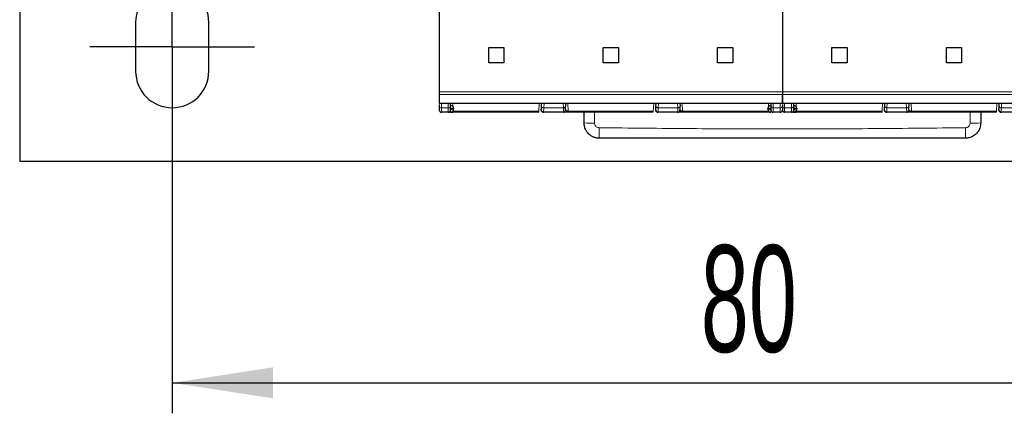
# Model space of a CAD drawing. Header units: millimetres. Extents: x 5 to 418, y 2 to 292.
# Tile 2 of 41: x 79 to 111, y 78 to 91. Entities that reach past the tile are written whole.
import ezdxf

# ---------------------------------------------------------------- set-up
doc = ezdxf.new("R2010")
doc.units = ezdxf.units.MM
doc.layers.add('SLD-0', color=7, linetype='Continuous')
doc.styles.add('SLDTEXTSTYLE0', font='TXT', dxfattribs={"width": 0.605})
doc.dimstyles.new('SLDDIMSTYLE0', dxfattribs={"dimtxt": 3.5, "dimasz": 3.302, "dimexe": 0, "dimexo": 0.0625, "dimgap": 0.875, "dimtad": 1, "dimlfac": 2, "dimrnd": 1e-09, "dimzin": 12, "dimdsep": 46, "dimtxsty": 'SLDTEXTSTYLE0', "dimsah": 1, "dimcen": 0.09, "dimadec": 0, "dimazin": 3, "dimtfac": 1, "dimtofl": 0, "dimtmove": 0, "dimatfit": 3, "dimfxl": 1, "dimfrac": 2, "dimtolj": 1, "dimtzin": 12, "dimarcsym": 0})

# ---------------------------------------------------------------- blocks, each defined once
blk = doc.blocks.new('_D_3')
at = {"layer": 'SLD-0', "color": 7}
for p, q in [((83.512, 87.197), (83.512, 77.874)), ((123.512, 87.197), (123.512, 77.874)), ((83.512, 78.874), (123.512, 78.874))]:
    blk.add_line(p, q, dxfattribs=at)
for points in [[(83.512, 78.874), (86.814, 78.366), (86.814, 79.382)], [(123.512, 78.874), (120.21, 79.382), (120.21, 78.366)]]:
    blk.add_solid(points, dxfattribs=at)
at = {"layer": 'SLD-0', "color": 7, "insert": (100.838, 83.386), "char_height": 3.5, "attachment_point": 1, "style": 'SLDTEXTSTYLE0'}
blk.add_mtext('80', dxfattribs=at)
blk = doc.blocks.new('SW_CENTERMARKSYMBOL_1')
at = {"layer": 'SLD-0', "color": 0}
for p, q in [((0, 1.5), (0, 2.7)), ((0, 0), (0, 1.5)), ((-1.5, 0), (-2.7, 0)), ((0, 0), (-1.5, 0)), ((0, 0), (0, -1.5)), ((0, 0), (1.5, 0)), ((1.5, 0), (2.7, 0)), ((0, -1.5), (0, -2.7))]:
    blk.add_line(p, q, dxfattribs=at)

msp = doc.modelspace()

# ---------------------------------------------------------------- linework, layer by layer
at = {"color": 7, "linetype": 'Continuous', "lineweight": 25}
for p, q in [((92.262, 94.0718), (92.262, 88.4218)), ((103.512, 94.0718), (103.512, 88.4218)), ((78.512, 93.1468), (78.512, 86.1468)), ((82.312, 90.6968), (82.312, 89.0968)), ((84.712, 89.0968), (84.712, 90.6968)), ((93.887, 89.8718), (94.387, 89.8718)), ((93.887, 89.3718), (93.887, 89.8718)), ((94.387, 89.8718), (94.387, 89.3718)), ((97.637, 89.8718), (98.137, 89.8718)), ((97.637, 89.3718), (97.637, 89.8718)), ((98.137, 89.8718), (98.137, 89.3718)), ((101.387, 89.8718), (101.887, 89.8718)), ((101.387, 89.3718), (101.387, 89.8718)), ((101.887, 89.8718), (101.887, 89.3718)), ((105.137, 89.8718), (105.637, 89.8718)), ((105.137, 89.3718), (105.137, 89.8718)), ((105.637, 89.8718), (105.637, 89.3718)), ((108.887, 89.8718), (109.387, 89.8718)), ((108.887, 89.3718), (108.887, 89.8718)), ((109.387, 89.8718), (109.387, 89.3718)), ((94.387, 89.3718), (93.887, 89.3718)), ((98.137, 89.3718), (97.637, 89.3718)), ((101.887, 89.3718), (101.387, 89.3718)), ((105.637, 89.3718), (105.137, 89.3718)), ((109.387, 89.3718), (108.887, 89.3718)), ((92.262, 88.4218), (92.262, 88.3263)), ((103.512, 88.4218), (103.512, 88.3263)), ((92.262, 88.0492), (103.512, 88.0492)), ((92.262, 88.0029), (92.262, 87.9463)), ((92.637, 87.9463), (92.637, 88.0492)), ((92.737, 87.8718), (92.737, 87.8468)), ((95.6148, 87.8166), (95.6098, 87.8278)), ((95.6103, 87.8116), (95.6209, 87.7919)), ((95.6162, 87.9502), (95.6214, 88.0492)), ((96.4026, 88.0492), (96.4078, 87.9502)), ((99.3648, 87.8166), (99.3598, 87.8278)), ((99.3603, 87.8116), (99.3709, 87.7919)), ((99.3662, 87.9502), (99.3714, 88.0492)), ((100.1526, 88.0492), (100.1578, 87.9502)), ((103.037, 87.8468), (103.037, 87.8718)), ((103.137, 88.0492), (103.137, 87.9463)), ((103.512, 88.0492), (114.762, 88.0492)), ((103.512, 88.0029), (103.512, 87.9463)), ((103.512, 87.9867), (103.512, 87.9463)), ((103.887, 87.9463), (103.887, 88.0492)), ((103.987, 87.8718), (103.987, 87.8468)), ((106.8648, 87.8166), (106.8598, 87.8278)), ((106.8603, 87.8116), (106.8709, 87.7919)), ((106.8662, 87.9502), (106.8714, 88.0492)), ((107.6526, 88.0492), (107.6578, 87.9502)), ((110.6148, 87.8166), (110.6098, 87.8278)), ((110.6103, 87.8116), (110.6209, 87.7919)), ((110.6162, 87.9502), (110.6214, 88.0492)), ((92.562, 87.7468), (92.337, 87.7468)), ((95.5305, 87.7468), (92.712, 87.7468)), ((96.3394, 87.7468), (95.6846, 87.7468)), ((99.2805, 87.7468), (96.4936, 87.7468)), ((97.012, 87.3968), (97.012, 87.7468)), ((100.0894, 87.7468), (99.4346, 87.7468)), ((103.062, 87.7468), (100.2436, 87.7468)), ((103.437, 87.7468), (103.212, 87.7468)), ((103.812, 87.7468), (103.587, 87.7468)), ((106.7805, 87.7468), (103.962, 87.7468)), ((107.5894, 87.7468), (106.9346, 87.7468)), ((110.5305, 87.7468), (107.7436, 87.7468)), ((110.012, 87.7468), (110.012, 87.3968)), ((111.3394, 87.7468), (110.6846, 87.7468)), ((78.512, 86.1468), (128.512, 86.1468))]:
    msp.add_line(p, q, dxfattribs=at)
at = {"color": 7, "linetype": 'Continuous', "lineweight": 18}
for p, q in [((92.262, 88.4218), (103.512, 88.4218)), ((103.512, 88.3263), (92.262, 88.3263)), ((103.512, 88.4218), (114.762, 88.4218)), ((114.762, 88.3263), (103.512, 88.3263)), ((92.337, 87.8932), (92.337, 88.0492)), ((92.562, 87.8932), (92.337, 87.8932)), ((92.337, 87.7468), (92.337, 87.8932)), ((92.562, 87.8932), (92.562, 88.0492)), ((92.562, 87.7468), (92.562, 87.8932)), ((92.637, 87.7468), (92.637, 87.8218)), ((92.662, 87.8718), (92.662, 87.8468)), ((92.662, 87.8718), (92.737, 87.8718)), ((92.737, 87.8468), (92.662, 87.8468)), ((92.712, 88.0492), (92.712, 87.9379)), ((95.5443, 88.0492), (95.5305, 87.7843)), ((95.6911, 87.8932), (95.6993, 88.0492)), ((96.3329, 87.8932), (95.6911, 87.8932)), ((96.3247, 88.0492), (96.3329, 87.8932)), ((96.4936, 87.7843), (96.4797, 88.0492)), ((99.2943, 88.0492), (99.2805, 87.7843)), ((99.4411, 87.8932), (99.4493, 88.0492)), ((100.0829, 87.8932), (99.4411, 87.8932)), ((100.0747, 88.0492), (100.0829, 87.8932)), ((100.2436, 87.7843), (100.2297, 88.0492)), ((103.037, 87.8718), (103.112, 87.8718)), ((103.112, 87.8468), (103.037, 87.8468)), ((103.062, 87.9364), (103.062, 88.0492)), ((103.112, 87.8468), (103.112, 87.8718)), ((103.212, 88.0492), (103.212, 87.8932)), ((103.437, 87.8932), (103.212, 87.8932)), ((103.212, 87.8932), (103.212, 87.7468)), ((103.437, 88.0492), (103.437, 87.8932)), ((103.437, 87.8932), (103.437, 87.7468)), ((103.587, 87.8932), (103.587, 88.0492)), ((103.812, 87.8932), (103.587, 87.8932)), ((103.587, 87.7468), (103.587, 87.8932)), ((103.812, 87.8932), (103.812, 88.0492)), ((103.812, 87.7468), (103.812, 87.8932)), ((103.887, 87.7468), (103.887, 87.8218)), ((103.912, 87.8718), (103.912, 87.8468)), ((103.912, 87.8718), (103.987, 87.8718)), ((103.987, 87.8468), (103.912, 87.8468)), ((103.962, 88.0492), (103.962, 87.9379)), ((106.7943, 88.0492), (106.7805, 87.7843)), ((106.9411, 87.8932), (106.9493, 88.0492)), ((107.5829, 87.8932), (106.9411, 87.8932)), ((107.5747, 88.0492), (107.5829, 87.8932)), ((107.7436, 87.7843), (107.7297, 88.0492)), ((110.5443, 88.0492), (110.5305, 87.7843)), ((110.6911, 87.8932), (110.6993, 88.0492)), ((111.3329, 87.8932), (110.6911, 87.8932)), ((92.712, 87.7468), (92.712, 87.7806)), ((95.5305, 87.7843), (92.7151, 87.7843)), ((95.5305, 87.7468), (95.5305, 87.7843)), ((99.2805, 87.7843), (96.4936, 87.7843)), ((97.3529, 87.7468), (97.3559, 87.3927)), ((99.2805, 87.7468), (99.2805, 87.7843)), ((103.0589, 87.7843), (100.2436, 87.7843)), ((103.062, 87.7468), (103.062, 87.7806)), ((103.962, 87.7468), (103.962, 87.7806)), ((106.7805, 87.7843), (103.9651, 87.7843)), ((106.7805, 87.7468), (106.7805, 87.7843)), ((110.5305, 87.7843), (107.7436, 87.7843)), ((109.6681, 87.3927), (109.6717, 87.7468)), ((110.5305, 87.7468), (110.5305, 87.7843))]:
    msp.add_line(p, q, dxfattribs=at)
at = {"color": 7, "linetype": 'Continuous', "lineweight": 25}
for centre, radius, start, end in [((83.512, 90.6968), 1.2, 0, 180), ((83.512, 89.0968), 1.2, 180, 0), ((92.337, 87.8218), 0.075, 179.99727, 270), ((92.562, 87.8218), 0.075, 270, 0), ((92.637, 87.8718), 0.1, 360, 90), ((92.637, 87.8468), 0.1, 270, 360), ((103.137, 87.8718), 0.1, 90, 180), ((103.137, 87.8468), 0.1, 180, 270), ((103.212, 87.8218), 0.075, 180, 270), ((103.437, 87.8218), 0.075, 270, 0.00023), ((103.587, 87.8218), 0.075, 179.99727, 270), ((103.812, 87.8218), 0.075, 270, 0), ((103.887, 87.8718), 0.1, 360, 90), ((103.887, 87.8468), 0.1, 270, 360)]:
    msp.add_arc(centre, radius, start, end, dxfattribs=at)
at = {"color": 7, "linetype": 'Continuous', "lineweight": 18}
for centre, radius, start, end in [((92.3276, 87.9595), 0.067, 191.42175, 278.04947), ((92.5714, 87.9595), 0.067, 261.95023, 348.57971), ((103.137, 87.8718), 0.025, 90, 180), ((103.2026, 87.9595), 0.067, 191.42175, 278.04947), ((103.4464, 87.9595), 0.067, 261.95053, 348.57825), ((103.5776, 87.9595), 0.067, 191.42175, 278.04947), ((103.8214, 87.9595), 0.067, 261.95023, 348.57971), ((97.271, 94.6346), 7.2425, 267.95105, 270.67242), ((104.5476, 87.1557), 7.0403, 179.30828, 182.10781), ((102.4727, 87.1557), 7.044, 357.89328, 0.69137), ((109.7531, 94.6397), 7.2476, 269.32805, 272.04752)]:
    msp.add_arc(centre, radius, start, end, dxfattribs=at)
at = {"color": 7, "linetype": 'Continuous', "lineweight": 25}
for points, knots in [([(92.262, 88.3263), (92.262, 88.2989), (92.262, 88.2441), (92.262, 88.1682), (92.262, 88.1122), (92.262, 88.0777), (92.262, 88.054), (92.262, 88.0517), (92.262, 88.0503)], [0, 0, 0, 0, 0.1382978, 0.2763723, 0.4654138, 0.6209817, 0.7804915, 1, 1, 1, 1]), ([(103.512, 88.3263), (103.512, 88.2989), (103.512, 88.2441), (103.512, 88.1682), (103.512, 88.1122), (103.512, 88.0777), (103.512, 88.054), (103.512, 88.0517), (103.512, 88.0503)], [0, 0, 0, 0, 0.1382978, 0.2763723, 0.4654138, 0.6209817, 0.7804915, 1, 1, 1, 1]), ([(103.512, 88.0522), (103.512, 88.0515), (103.512, 88.0494), (103.512, 88.071), (103.512, 88.1095), (103.512, 88.1568), (103.512, 88.2069), (103.512, 88.266), (103.512, 88.3102), (103.512, 88.3263)], [0, 0, 0, 0, 0.1084754, 0.361535, 0.5678667, 0.6708377, 0.7775561, 0.9187657, 1, 1, 1, 1]), ([(95.6106, 87.842), (95.6107, 87.8457), (95.6113, 87.857), (95.6143, 87.9129), (95.6162, 87.9502)], [0, 0, 0, 0, 0.333907, 1, 1, 1, 1]), ([(95.6139, 87.7993), (95.6172, 87.7921), (95.6238, 87.7776), (95.6417, 87.7614), (95.6626, 87.7511), (95.6775, 87.7498), (95.6847, 87.7492)], [0, 0, 0, 0, 0.2557902, 0.5159196, 0.767511, 1, 1, 1, 1]), ([(96.3393, 87.7492), (96.3422, 87.7493), (96.3482, 87.7496), (96.3605, 87.7526), (96.3829, 87.7644), (96.4003, 87.795), (96.4088, 87.8498), (96.4076, 87.9075), (96.407, 87.9402)], [0, 0, 0, 0, 0.0247371, 0.0518118, 0.1183571, 0.317804, 0.6125796, 1, 1, 1, 1]), ([(99.3606, 87.842), (99.3607, 87.8457), (99.3613, 87.857), (99.3643, 87.9129), (99.3662, 87.9502)], [0, 0, 0, 0, 0.333907, 1, 1, 1, 1]), ([(99.3639, 87.7993), (99.3672, 87.7921), (99.3738, 87.7776), (99.3917, 87.7614), (99.4126, 87.7511), (99.4275, 87.7498), (99.4347, 87.7492)], [0, 0, 0, 0, 0.2557902, 0.5159196, 0.767511, 1, 1, 1, 1]), ([(100.0893, 87.7492), (100.0922, 87.7493), (100.0982, 87.7496), (100.1105, 87.7526), (100.1329, 87.7644), (100.1503, 87.795), (100.1588, 87.8498), (100.1576, 87.9075), (100.157, 87.9402)], [0, 0, 0, 0, 0.0247371, 0.0518118, 0.1183571, 0.317804, 0.6125796, 1, 1, 1, 1]), ([(106.8606, 87.842), (106.8607, 87.8457), (106.8613, 87.857), (106.8643, 87.9129), (106.8662, 87.9502)], [0, 0, 0, 0, 0.333907, 1, 1, 1, 1]), ([(106.8639, 87.7993), (106.8672, 87.7921), (106.8738, 87.7776), (106.8917, 87.7614), (106.9126, 87.7511), (106.9275, 87.7498), (106.9347, 87.7492)], [0, 0, 0, 0, 0.2557902, 0.5159196, 0.767511, 1, 1, 1, 1]), ([(107.5893, 87.7492), (107.5922, 87.7493), (107.5982, 87.7496), (107.6105, 87.7526), (107.6329, 87.7644), (107.6503, 87.795), (107.6588, 87.8498), (107.6576, 87.9075), (107.657, 87.9402)], [0, 0, 0, 0, 0.0247371, 0.0518118, 0.1183571, 0.317804, 0.6125796, 1, 1, 1, 1]), ([(110.6106, 87.842), (110.6107, 87.8457), (110.6113, 87.857), (110.6143, 87.9129), (110.6162, 87.9502)], [0, 0, 0, 0, 0.333907, 1, 1, 1, 1]), ([(110.6139, 87.7993), (110.6172, 87.7921), (110.6238, 87.7776), (110.6417, 87.7614), (110.6626, 87.7511), (110.6775, 87.7498), (110.6847, 87.7492)], [0, 0, 0, 0, 0.2557902, 0.5159196, 0.767511, 1, 1, 1, 1]), ([(92.637, 87.7468), (92.6272, 87.7468), (92.6074, 87.7468), (92.5829, 87.7468), (92.565, 87.7468), (92.563, 87.7468), (92.562, 87.7468)], [0, 0, 0, 0, 0.2491266, 0.4998627, 0.7491353, 1, 1, 1, 1]), ([(92.712, 87.7468), (92.7005, 87.7468), (92.6781, 87.7469), (92.6586, 87.7468), (92.6373, 87.7481), (92.6586, 87.7468), (92.6781, 87.7469), (92.7005, 87.7468), (92.712, 87.7468)], [0, 0, 0, 0, 0.2101999, 0.4118369, 0.5, 0.5881631, 0.7898001, 1, 1, 1, 1]), ([(96.4936, 87.7468), (96.4823, 87.7468), (96.4593, 87.7468), (96.4275, 87.7468), (96.3992, 87.7468), (96.3695, 87.7468), (96.3445, 87.7468), (96.3411, 87.7468), (96.3394, 87.7468)], [0, 0, 0, 0, 0.1301456, 0.2646137, 0.3919831, 0.5265773, 0.7730368, 1, 1, 1, 1]), ([(100.2436, 87.7468), (100.2323, 87.7468), (100.2093, 87.7468), (100.1775, 87.7468), (100.1492, 87.7468), (100.1195, 87.7468), (100.0945, 87.7468), (100.0911, 87.7468), (100.0894, 87.7468)], [0, 0, 0, 0, 0.1301456, 0.2646137, 0.3919831, 0.5265773, 0.7730368, 1, 1, 1, 1]), ([(103.887, 87.7468), (103.8772, 87.7468), (103.8574, 87.7468), (103.8329, 87.7468), (103.815, 87.7468), (103.813, 87.7468), (103.812, 87.7468)], [0, 0, 0, 0, 0.2491266, 0.4998627, 0.7491353, 1, 1, 1, 1]), ([(103.962, 87.7468), (103.9505, 87.7468), (103.9281, 87.7469), (103.9086, 87.7468), (103.8873, 87.7481), (103.9086, 87.7468), (103.9281, 87.7469), (103.9505, 87.7468), (103.962, 87.7468)], [0, 0, 0, 0, 0.21019988, 0.41183687, 0.5, 0.58816313, 0.78980012, 1, 1, 1, 1]), ([(107.7436, 87.7468), (107.7323, 87.7468), (107.7093, 87.7468), (107.6775, 87.7468), (107.6492, 87.7468), (107.6195, 87.7468), (107.5945, 87.7468), (107.5911, 87.7468), (107.5894, 87.7468)], [0, 0, 0, 0, 0.1301456, 0.2646137, 0.3919831, 0.5265773, 0.7730368, 1, 1, 1, 1]), ([(97.512, 86.8968), (97.4982, 86.8971), (97.4704, 86.8978), (97.4287, 86.9032), (97.3872, 86.912), (97.3509, 86.923), (97.3124, 86.9378), (97.2745, 86.9559), (97.2345, 86.9801), (97.2003, 87.0051), (97.1618, 87.0385), (97.1235, 87.0799), (97.0909, 87.1258), (97.0629, 87.1746), (97.0405, 87.2263), (97.026, 87.2768), (97.0169, 87.323), (97.0126, 87.3598), (97.0122, 87.3875), (97.012, 87.3968)], [0, 0, 0, 0, 0.05287331, 0.10624084, 0.1602565, 0.21478561, 0.25112466, 0.31769624, 0.37503991, 0.42957096, 0.47927843, 0.56966113, 0.64429066, 0.69399705, 0.78437773, 0.85900554, 0.89407221, 0.96455469, 1, 1, 1, 1]), ([(110.012, 87.3968), (110.0065, 87.3406), (109.9954, 87.2282), (109.9092, 87.0783), (109.7824, 86.9653), (109.6418, 86.9053), (109.5489, 86.8992), (109.512, 86.8968)], [0, 0, 0, 0, 0.2146728, 0.4293525, 0.6440267, 0.8586958, 1, 1, 1, 1]), ([(109.512, 86.8968), (108.5121, 86.8968), (106.5124, 86.8968), (103.5124, 86.8968), (100.5122, 86.8968), (98.5121, 86.8968), (97.512, 86.8968)], [0, 0, 0, 0, 0.249976, 0.499961, 0.7499755, 1, 1, 1, 1])]:
    msp.add_open_spline(points, degree=3, knots=knots, dxfattribs=at)
for points in [[(92.262, 87.9463), (92.262, 87.9106), (92.262, 87.8392), (92.262, 87.8276), (92.262, 87.8218)], [(92.637, 87.8218), (92.637, 87.8276), (92.637, 87.8392), (92.637, 87.9106), (92.637, 87.9463)], [(95.6846, 87.7468), (95.6795, 87.7471), (95.6694, 87.7477), (95.6548, 87.7524), (95.6414, 87.7598), (95.6298, 87.7698), (95.6205, 87.7819), (95.6138, 87.7956), (95.6098, 87.8105), (95.6097, 87.8206), (95.6097, 87.8257)], [(99.4346, 87.7468), (99.4295, 87.7471), (99.4194, 87.7477), (99.4048, 87.7524), (99.3914, 87.7598), (99.3798, 87.7698), (99.3705, 87.7819), (99.3638, 87.7956), (99.3598, 87.8105), (99.3597, 87.8206), (99.3597, 87.8257)], [(103.137, 87.9463), (103.137, 87.9106), (103.137, 87.8392), (103.137, 87.8276), (103.137, 87.8218)], [(103.512, 87.9463), (103.512, 87.9106), (103.512, 87.8392), (103.512, 87.8276), (103.512, 87.8218)], [(103.512, 87.9463), (103.512, 87.9106), (103.512, 87.8392), (103.512, 87.8276), (103.512, 87.8218)], [(103.887, 87.8218), (103.887, 87.8276), (103.887, 87.8392), (103.887, 87.9106), (103.887, 87.9463)], [(106.9346, 87.7468), (106.9295, 87.7471), (106.9194, 87.7477), (106.9048, 87.7524), (106.8914, 87.7598), (106.8798, 87.7698), (106.8705, 87.7819), (106.8638, 87.7956), (106.8598, 87.8105), (106.8597, 87.8206), (106.8597, 87.8257)], [(110.6846, 87.7468), (110.6795, 87.7471), (110.6694, 87.7477), (110.6548, 87.7524), (110.6414, 87.7598), (110.6298, 87.7698), (110.6205, 87.7819), (110.6138, 87.7956), (110.6098, 87.8105), (110.6097, 87.8206), (110.6097, 87.8257)]]:
    msp.add_open_spline(points, degree=3, dxfattribs=at)
at = {"color": 7, "linetype": 'Continuous', "lineweight": 18}
for points, knots in [([(92.637, 87.8968), (92.6403, 87.8964), (92.6468, 87.8957), (92.6537, 87.8908), (92.6579, 87.8859), (92.6612, 87.8801), (92.6617, 87.8751), (92.662, 87.8718)], [0, 0, 0, 0, 0.2491731, 0.4989908, 0.624116, 0.7460587, 1, 1, 1, 1]), ([(92.662, 87.8468), (92.6616, 87.8435), (92.6609, 87.837), (92.656, 87.8301), (92.6511, 87.8258), (92.6453, 87.8226), (92.6404, 87.8221), (92.637, 87.8218)], [0, 0, 0, 0, 0.2491731, 0.4989908, 0.624116, 0.7460587, 1, 1, 1, 1]), ([(95.6911, 87.8932), (95.6901, 87.8707), (95.6881, 87.8261), (95.6854, 87.7644), (95.6849, 87.7538), (95.6846, 87.7468)], [0, 0, 0, 0, 0.2609473, 0.5149579, 1, 1, 1, 1]), ([(96.3394, 87.7468), (96.3391, 87.7538), (96.3386, 87.7644), (96.3359, 87.8262), (96.3339, 87.8707), (96.3329, 87.8932)], [0, 0, 0, 0, 0.48519765, 0.73916959, 1, 1, 1, 1]), ([(96.4936, 87.7843), (96.4883, 87.7847), (96.4773, 87.7855), (96.4615, 87.7889), (96.4464, 87.7937), (96.4325, 87.8005), (96.4186, 87.8118), (96.416, 87.8204), (96.4143, 87.8257)], [0, 0, 0, 0, 0.1003675, 0.2126608, 0.3407508, 0.4872618, 0.6792886, 1, 1, 1, 1]), ([(99.4411, 87.8932), (99.4401, 87.8707), (99.4381, 87.8261), (99.4354, 87.7644), (99.4349, 87.7538), (99.4346, 87.7468)], [0, 0, 0, 0, 0.2609473, 0.5149579, 1, 1, 1, 1]), ([(100.0894, 87.7468), (100.0891, 87.7538), (100.0886, 87.7644), (100.0859, 87.8262), (100.0839, 87.8707), (100.0829, 87.8932)], [0, 0, 0, 0, 0.4851977, 0.7391696, 1, 1, 1, 1]), ([(100.2436, 87.7843), (100.2383, 87.7847), (100.2273, 87.7855), (100.2115, 87.7889), (100.1964, 87.7937), (100.1825, 87.8005), (100.1686, 87.8118), (100.166, 87.8204), (100.1643, 87.8257)], [0, 0, 0, 0, 0.1003675, 0.2126608, 0.3407508, 0.4872618, 0.6792886, 1, 1, 1, 1]), ([(103.137, 87.8218), (103.1337, 87.8222), (103.1272, 87.8229), (103.1203, 87.8278), (103.1161, 87.8327), (103.1128, 87.8385), (103.1123, 87.8434), (103.112, 87.8468)], [0, 0, 0, 0, 0.2491731, 0.4989908, 0.624116, 0.7460587, 1, 1, 1, 1]), ([(103.137, 87.8218), (103.137, 87.8124), (103.137, 87.7978), (103.137, 87.7804), (103.137, 87.7684), (103.137, 87.7587), (103.137, 87.7493), (103.137, 87.7478), (103.137, 87.7468)], [0, 0, 0, 0, 0.2394567, 0.3683606, 0.5, 0.6316394, 0.7605433, 1, 1, 1, 1]), ([(103.887, 87.8968), (103.8903, 87.8964), (103.8968, 87.8957), (103.9037, 87.8908), (103.9079, 87.8859), (103.9112, 87.8801), (103.9117, 87.8751), (103.912, 87.8718)], [0, 0, 0, 0, 0.2491731, 0.4989908, 0.624116, 0.7460587, 1, 1, 1, 1]), ([(103.912, 87.8468), (103.9116, 87.8435), (103.9109, 87.837), (103.906, 87.8301), (103.9011, 87.8258), (103.8953, 87.8226), (103.8904, 87.8221), (103.887, 87.8218)], [0, 0, 0, 0, 0.2491731, 0.4989908, 0.624116, 0.7460587, 1, 1, 1, 1]), ([(106.9411, 87.8932), (106.9401, 87.8707), (106.9381, 87.8261), (106.9354, 87.7644), (106.9349, 87.7538), (106.9346, 87.7468)], [0, 0, 0, 0, 0.2609473, 0.5149579, 1, 1, 1, 1]), ([(107.5894, 87.7468), (107.5891, 87.7538), (107.5886, 87.7644), (107.5859, 87.8262), (107.5839, 87.8707), (107.5829, 87.8932)], [0, 0, 0, 0, 0.48519765, 0.73916959, 1, 1, 1, 1]), ([(107.7436, 87.7843), (107.7383, 87.7847), (107.7273, 87.7855), (107.7115, 87.7889), (107.6964, 87.7937), (107.6825, 87.8005), (107.6686, 87.8118), (107.666, 87.8204), (107.6643, 87.8257)], [0, 0, 0, 0, 0.1003675, 0.2126608, 0.3407508, 0.4872618, 0.6792886, 1, 1, 1, 1]), ([(110.6911, 87.8932), (110.6901, 87.8707), (110.6881, 87.8261), (110.6854, 87.7644), (110.6849, 87.7538), (110.6846, 87.7468)], [0, 0, 0, 0, 0.2609473, 0.5149579, 1, 1, 1, 1]), ([(97.3559, 87.3927), (97.3568, 87.3816), (97.359, 87.3535), (97.3775, 87.3111), (97.4118, 87.2728), (97.4569, 87.2463), (97.4908, 87.2426), (97.5078, 87.2407)], [0, 0, 0, 0, 0.1406569, 0.3555038, 0.5710329, 0.7861716, 1, 1, 1, 1]), ([(97.5078, 87.2407), (98.5085, 87.2297), (100.5099, 87.2077), (103.5122, 87.1964), (106.5145, 87.2077), (108.5156, 87.2297), (109.5163, 87.2407)], [0, 0, 0, 0, 0.2500113, 0.5000392, 0.7500099, 1, 1, 1, 1]), ([(109.5163, 87.2407), (109.5273, 87.2416), (109.5554, 87.2438), (109.5977, 87.2623), (109.6361, 87.2966), (109.6625, 87.3418), (109.6662, 87.3757), (109.6681, 87.3927)], [0, 0, 0, 0, 0.1405668, 0.3553275, 0.5708435, 0.7860436, 1, 1, 1, 1])]:
    msp.add_open_spline(points, degree=3, knots=knots, dxfattribs=at)
for points in [[(95.6911, 87.8932), (95.6861, 87.8936), (95.6761, 87.8942), (95.6616, 87.8979), (95.6483, 87.9034), (95.6368, 87.9106), (95.6274, 87.9193), (95.6207, 87.9291), (95.6165, 87.9395), (95.6163, 87.9466), (95.6162, 87.9502)], [(96.4078, 87.9502), (96.4077, 87.9466), (96.4075, 87.9395), (96.4033, 87.9291), (96.3966, 87.9193), (96.3872, 87.9106), (96.3757, 87.9034), (96.3624, 87.8979), (96.348, 87.8942), (96.3379, 87.8936), (96.3329, 87.8932)], [(99.4411, 87.8932), (99.4361, 87.8936), (99.4261, 87.8942), (99.4116, 87.8979), (99.3983, 87.9034), (99.3868, 87.9106), (99.3774, 87.9193), (99.3707, 87.9291), (99.3665, 87.9395), (99.3663, 87.9466), (99.3662, 87.9502)], [(100.1578, 87.9502), (100.1577, 87.9466), (100.1575, 87.9395), (100.1533, 87.9291), (100.1466, 87.9193), (100.1372, 87.9106), (100.1257, 87.9034), (100.1124, 87.8979), (100.098, 87.8942), (100.0879, 87.8936), (100.0829, 87.8932)], [(106.9411, 87.8932), (106.9361, 87.8936), (106.9261, 87.8942), (106.9116, 87.8979), (106.8983, 87.9034), (106.8868, 87.9106), (106.8774, 87.9193), (106.8707, 87.9291), (106.8665, 87.9395), (106.8663, 87.9466), (106.8662, 87.9502)], [(107.6578, 87.9502), (107.6577, 87.9466), (107.6575, 87.9395), (107.6533, 87.9291), (107.6466, 87.9193), (107.6372, 87.9106), (107.6257, 87.9034), (107.6124, 87.8979), (107.598, 87.8942), (107.5879, 87.8936), (107.5829, 87.8932)], [(110.6911, 87.8932), (110.6861, 87.8936), (110.6761, 87.8942), (110.6616, 87.8979), (110.6483, 87.9034), (110.6368, 87.9106), (110.6274, 87.9193), (110.6207, 87.9291), (110.6165, 87.9395), (110.6163, 87.9466), (110.6162, 87.9502)], [(96.4936, 87.7468), (96.4936, 87.7473), (96.4936, 87.7483), (96.4936, 87.7562), (96.4936, 87.768), (96.4936, 87.7789), (96.4936, 87.7843)], [(100.2436, 87.7468), (100.2436, 87.7473), (100.2436, 87.7483), (100.2436, 87.7562), (100.2436, 87.768), (100.2436, 87.7789), (100.2436, 87.7843)], [(107.7436, 87.7468), (107.7436, 87.7473), (107.7436, 87.7483), (107.7436, 87.7562), (107.7436, 87.768), (107.7436, 87.7789), (107.7436, 87.7843)]]:
    msp.add_open_spline(points, degree=3, dxfattribs=at)

# ---------------------------------------------------------------- block references
at = {"layer": 'SLD-0', "color": 7}
msp.add_blockref('SW_CENTERMARKSYMBOL_1', (83.512, 89.8968), dxfattribs=at)

# ---------------------------------------------------------------- dimensions: what is measured, and where the dimension line sits
dim = msp.add_linear_dim(base=(123.512, 78.874), p1=(83.512, 87.1968), p2=(123.512, 87.1968), dimstyle='SLDDIMSTYLE0', dxfattribs=at)
dim.commit()
dim.dimension.update_dxf_attribs({"geometry": '_D_3', "text_midpoint": (103.512, 78.874), "dimtype": 160})

doc.saveas('drawing.dxf')
